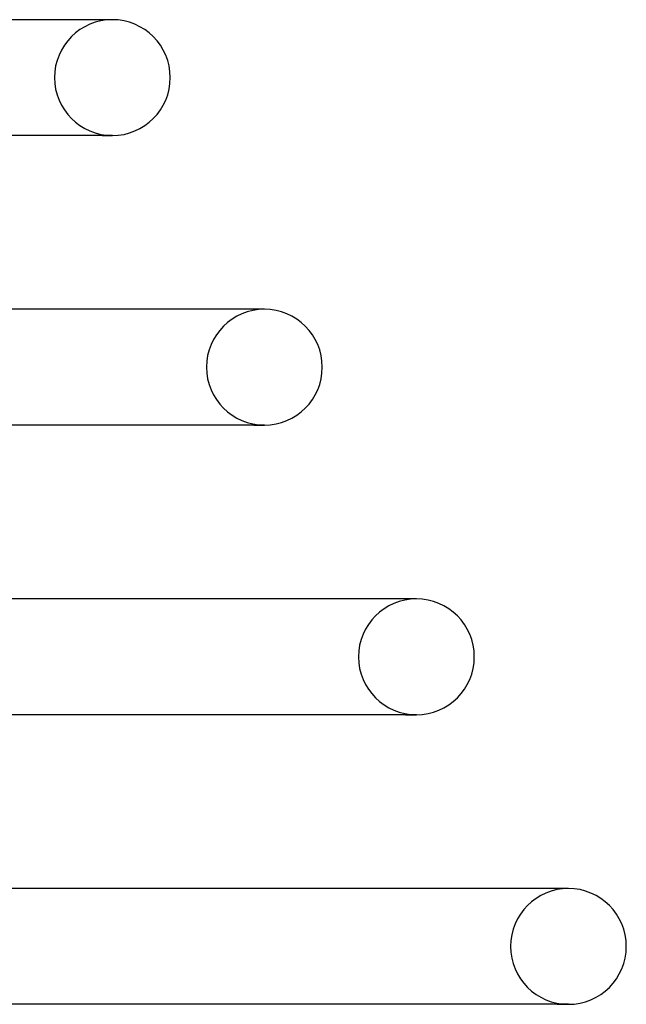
# Model space of a CAD drawing. Header units: millimetres. Extents: x -273 to 273, y -2 to 200.
# Tile 61 of 61: x 169 to 190, y 150 to 184. Entities that reach past the tile are written whole.
import ezdxf

# ---------------------------------------------------------------- set-up
doc = ezdxf.new("R2010")
doc.units = ezdxf.units.MM
doc.layers.add('HIDDEN', color=7, linetype='Continuous')
doc.layers.add('THICK', color=7, linetype='Continuous')

msp = doc.modelspace()

# ---------------------------------------------------------------- linework, layer by layer
at = {"layer": 'HIDDEN'}
for p, q in [((177.385, 170), (177.75, 170)), ((182.624, 160), (183, 160))]:
    msp.add_line(p, q, dxfattribs=at)
for centre, start, end in [((172.5, 182), 90, 180), ((172.5, 182), 180, 270), ((177.75, 172), 90, 180), ((177.75, 172), 180, 270), ((183, 162), 90, 180), ((183, 162), 180, 270), ((188.25, 152), 90, 180), ((188.25, 152), 180, 270)]:
    msp.add_arc(centre, 2, start, end, dxfattribs=at)
at = {"layer": 'THICK'}
for p, q in [((172.5, 184), (0, 184)), ((172.5, 184), (172.292, 184)), ((172.5, 180), (150.79, 180)), ((172.145, 180), (172.5, 180)), ((177.75, 174), (0, 174)), ((177.75, 174), (177.536, 174)), ((177.75, 170), (155.429, 170)), ((183, 164), (0, 164)), ((183, 164), (182.78, 164)), ((183, 160), (160.069, 160)), ((188.25, 154), (0, 154)), ((188.25, 154), (188.023, 154)), ((188.25, 150), (164.708, 150)), ((187.863, 150), (188.25, 150))]:
    msp.add_line(p, q, dxfattribs=at)
for centre, start, end in [((172.5, 182), 0, 90), ((172.5, 182), 270, 0), ((177.75, 172), 0, 90), ((177.75, 172), 270, 0), ((183, 162), 0, 90), ((183, 162), 270, 0), ((188.25, 152), 0, 90), ((188.25, 152), 270, 0)]:
    msp.add_arc(centre, 2, start, end, dxfattribs=at)

doc.saveas('drawing.dxf')
